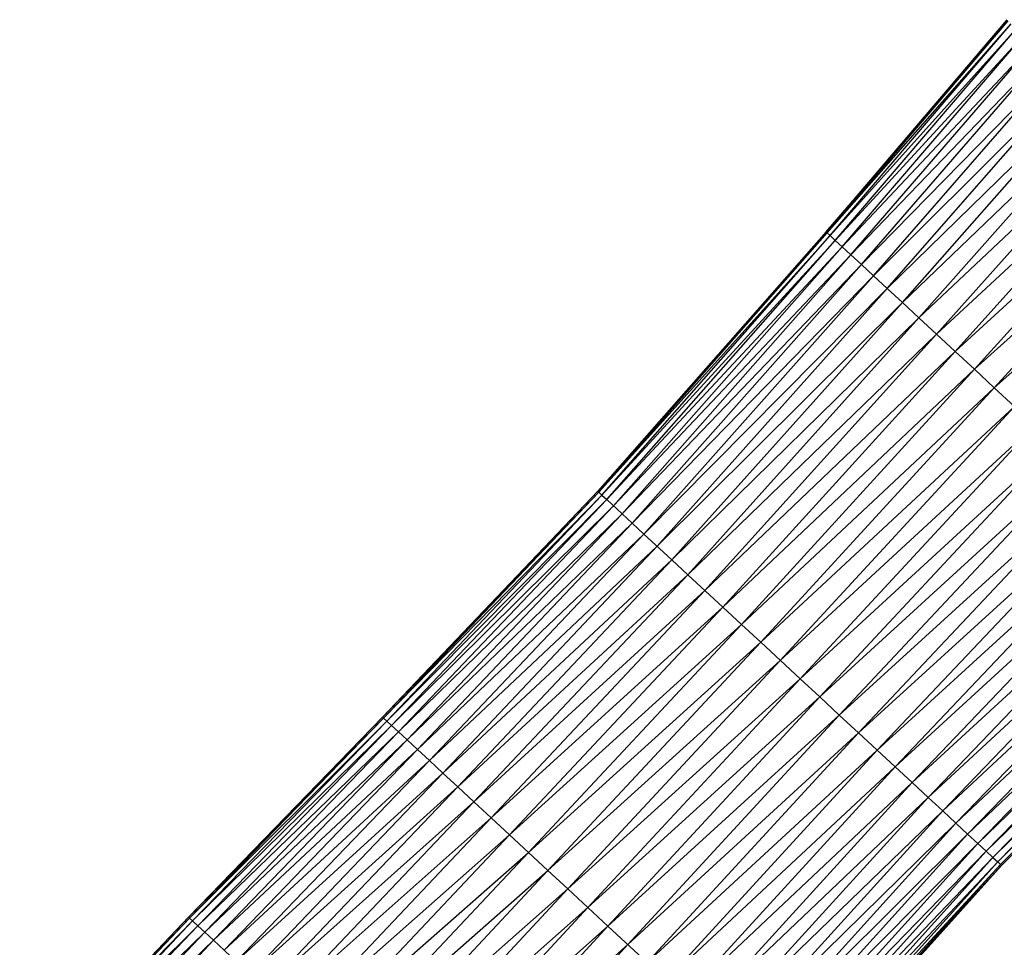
# Paper-space layout '_Left' of a CAD drawing. Header units: millimetres. Extents: x 1 to 464, y 0 to 650.
# Tile 15 of 50: x 81 to 131, y 211 to 258. Entities that reach past the tile are written whole.
import ezdxf

# ---------------------------------------------------------------- set-up
doc = ezdxf.new("R2010")
doc.units = ezdxf.units.MM

psp = doc.layouts.new('_Left')

# ---------------------------------------------------------------- linework, layer by layer
at = {"color": 7, "linetype": 'Continuous', "lineweight": 25}
for p, q in [((131.636, 258.218), (122.433, 247.432)), ((122.433, 247.432), (131.692, 258.166)), ((122.488, 247.381), (131.692, 258.166)), ((122.488, 247.381), (131.856, 258.013)), ((122.646, 247.234), (131.856, 258.013)), ((122.646, 247.234), (132.125, 257.765)), ((122.904, 246.995), (132.125, 257.765)), ((122.904, 246.995), (132.492, 257.424)), ((123.257, 246.668), (132.492, 257.424)), ((123.257, 246.668), (132.955, 256.995)), ((123.702, 246.255), (132.955, 256.995)), ((123.702, 246.255), (133.51, 256.481)), ((124.235, 245.761), (133.51, 256.481)), ((124.235, 245.761), (134.152, 255.886)), ((124.852, 245.189), (134.152, 255.886)), ((124.852, 245.189), (134.877, 255.214)), ((125.549, 244.543), (134.877, 255.214)), ((125.549, 244.543), (135.68, 254.469)), ((126.321, 243.827), (135.68, 254.469)), ((126.321, 243.827), (136.552, 253.661)), ((127.16, 243.05), (136.552, 253.661)), ((127.16, 243.05), (137.483, 252.798)), ((128.055, 242.22), (137.483, 252.798)), ((128.055, 242.22), (138.464, 251.889)), ((128.998, 241.346), (138.464, 251.889)), ((128.998, 241.346), (139.484, 250.943)), ((129.979, 240.437), (139.484, 250.943)), ((129.979, 240.437), (140.534, 249.97)), ((130.988, 239.502), (140.534, 249.97)), ((130.988, 239.502), (141.604, 248.979)), ((110.828, 234.23), (122.488, 247.381)), ((110.881, 234.181), (122.488, 247.381)), ((122.433, 247.432), (122.488, 247.381)), ((122.488, 247.381), (122.646, 247.234)), ((110.881, 234.181), (122.646, 247.234)), ((111.034, 234.039), (122.646, 247.234)), ((111.034, 234.039), (122.904, 246.995)), ((111.284, 233.808), (122.904, 246.995)), ((122.646, 247.234), (122.904, 246.995)), ((111.284, 233.808), (123.257, 246.668)), ((111.626, 233.491), (123.257, 246.668)), ((123.257, 246.668), (123.702, 246.255)), ((111.626, 233.491), (123.702, 246.255)), ((112.057, 233.091), (123.702, 246.255)), ((123.702, 246.255), (124.235, 245.761)), ((112.057, 233.091), (124.235, 245.761)), ((112.573, 232.613), (124.235, 245.761)), ((112.573, 232.613), (124.852, 245.189)), ((113.171, 232.059), (124.852, 245.189)), ((124.852, 245.189), (125.549, 244.543)), ((113.171, 232.059), (125.549, 244.543)), ((113.845, 231.434), (125.549, 244.543)), ((125.549, 244.543), (126.321, 243.827)), ((113.845, 231.434), (126.321, 243.827)), ((114.593, 230.741), (126.321, 243.827)), ((126.321, 243.827), (127.16, 243.05)), ((114.593, 230.741), (127.16, 243.05)), ((115.404, 229.988), (127.16, 243.05)), ((127.16, 243.05), (128.055, 242.22)), ((115.404, 229.988), (128.055, 242.22)), ((116.271, 229.185), (128.055, 242.22)), ((128.055, 242.22), (128.998, 241.346)), ((116.271, 229.185), (128.998, 241.346)), ((117.184, 228.339), (128.998, 241.346)), ((128.998, 241.346), (129.979, 240.437)), ((117.184, 228.339), (129.979, 240.437)), ((118.133, 227.459), (129.979, 240.437)), ((129.979, 240.437), (130.988, 239.502)), ((118.133, 227.459), (130.988, 239.502)), ((119.11, 226.554), (130.988, 239.502)), ((130.988, 239.502), (132.016, 238.549)), ((119.11, 226.554), (132.016, 238.549)), ((120.105, 225.631), (132.016, 238.549)), ((120.105, 225.631), (133.053, 237.588)), ((133.053, 237.588), (121.11, 224.7)), ((121.11, 224.7), (134.091, 236.626)), ((122.114, 223.77), (134.091, 236.626)), ((122.114, 223.77), (135.118, 235.674)), ((123.109, 222.848), (135.118, 235.674)), ((123.109, 222.848), (136.127, 234.739)), ((124.085, 221.943), (136.127, 234.739)), ((110.828, 234.23), (99.88, 222.741)), ((99.88, 222.741), (110.881, 234.181)), ((99.933, 222.691), (110.881, 234.181)), ((110.828, 234.23), (110.881, 234.181)), ((110.881, 234.181), (111.034, 234.039)), ((111.034, 234.039), (111.284, 233.808)), ((100.089, 222.547), (111.284, 233.808)), ((100.342, 222.312), (111.626, 233.491)), ((100.69, 221.99), (111.626, 233.491)), ((111.284, 233.808), (112.057, 233.091)), ((124.085, 221.943), (137.107, 233.831)), ((125.033, 221.064), (137.107, 233.831)), ((100.69, 221.99), (112.057, 233.091)), ((125.033, 221.064), (138.048, 232.958)), ((125.945, 220.219), (138.048, 232.958)), ((101.128, 221.584), (112.573, 232.613)), ((101.652, 221.098), (112.573, 232.613)), ((112.573, 232.613), (113.171, 232.059)), ((101.652, 221.098), (113.171, 232.059)), ((102.259, 220.536), (113.171, 232.059)), ((113.171, 232.059), (114.593, 230.741)), ((125.945, 220.219), (138.942, 232.13)), ((126.81, 219.417), (138.942, 232.13)), ((102.259, 220.536), (113.845, 231.434)), ((102.944, 219.901), (113.845, 231.434)), ((126.81, 219.417), (139.779, 231.354)), ((127.621, 218.666), (139.779, 231.354)), ((102.944, 219.901), (114.593, 230.741)), ((103.703, 219.197), (114.593, 230.741)), ((114.593, 230.741), (115.404, 229.988)), ((127.621, 218.666), (140.55, 230.64)), ((128.366, 217.975), (140.55, 230.64)), ((103.703, 219.197), (115.404, 229.988)), ((104.528, 218.433), (115.404, 229.988)), ((115.404, 229.988), (117.184, 228.339)), ((128.366, 217.975), (141.245, 229.996)), ((141.245, 229.996), (129.039, 217.352)), ((129.039, 217.352), (141.859, 229.426)), ((141.859, 229.426), (129.634, 216.8)), ((104.528, 218.433), (116.271, 229.185)), ((105.408, 217.617), (116.271, 229.185)), ((129.634, 216.8), (142.39, 228.934)), ((142.39, 228.934), (130.148, 216.324)), ((130.148, 216.324), (142.833, 228.524)), ((142.833, 228.524), (130.576, 215.927)), ((105.408, 217.617), (117.184, 228.339)), ((106.335, 216.758), (117.184, 228.339)), ((117.184, 228.339), (118.133, 227.459)), ((130.576, 215.927), (143.184, 228.199)), ((143.184, 228.199), (130.916, 215.612)), ((130.916, 215.612), (143.439, 227.962)), ((143.439, 227.962), (131.163, 215.383)), ((106.335, 216.758), (118.133, 227.459)), ((107.299, 215.864), (118.133, 227.459)), ((118.133, 227.459), (119.11, 226.554)), ((131.163, 215.383), (143.595, 227.818)), ((143.595, 227.818), (131.314, 215.244)), ((131.314, 215.244), (143.647, 227.77)), ((143.647, 227.77), (131.364, 215.197)), ((107.299, 215.864), (119.11, 226.554)), ((108.292, 214.944), (119.11, 226.554)), ((119.11, 226.554), (121.11, 224.7)), ((108.292, 214.944), (120.105, 225.631)), ((109.302, 214.007), (120.105, 225.631)), ((109.302, 214.007), (121.11, 224.7)), ((121.11, 224.7), (110.323, 213.062)), ((121.11, 224.7), (122.114, 223.77)), ((110.323, 213.062), (122.114, 223.77)), ((111.342, 212.117), (122.114, 223.77)), ((122.114, 223.77), (123.109, 222.848)), ((111.342, 212.117), (123.109, 222.848)), ((112.353, 211.18), (123.109, 222.848)), ((123.109, 222.848), (124.085, 221.943)), ((99.88, 222.741), (90.005, 212.578)), ((90.059, 212.527), (99.933, 222.691)), ((90.059, 212.527), (100.089, 222.547)), ((90.218, 212.38), (100.089, 222.547)), ((99.88, 222.741), (99.933, 222.691)), ((99.933, 222.691), (100.089, 222.547)), ((100.089, 222.547), (100.342, 222.312)), ((90.218, 212.38), (100.342, 222.312)), ((90.478, 212.139), (100.342, 222.312)), ((90.478, 212.139), (100.69, 221.99)), ((100.342, 222.312), (100.69, 221.99)), ((100.69, 221.99), (101.128, 221.584)), ((112.353, 211.18), (124.085, 221.943)), ((113.344, 210.261), (124.085, 221.943)), ((124.085, 221.943), (125.945, 220.219)), ((90.834, 211.81), (101.128, 221.584)), ((91.282, 211.394), (101.128, 221.584)), ((101.128, 221.584), (101.652, 221.098)), ((91.282, 211.394), (101.652, 221.098)), ((91.818, 210.897), (101.652, 221.098)), ((101.652, 221.098), (102.259, 220.536)), ((113.344, 210.261), (125.033, 221.064)), ((114.308, 209.368), (125.033, 221.064)), ((91.818, 210.897), (102.259, 220.536)), ((92.439, 210.321), (102.259, 220.536)), ((102.259, 220.536), (102.944, 219.901)), ((92.439, 210.321), (102.944, 219.901)), ((102.944, 219.901), (103.703, 219.197)), ((114.308, 209.368), (125.945, 220.219)), ((115.234, 208.51), (125.945, 220.219)), ((125.945, 220.219), (126.81, 219.417)), ((115.234, 208.51), (126.81, 219.417)), ((116.113, 207.695), (126.81, 219.417)), ((126.81, 219.417), (127.621, 218.666)), ((93.141, 209.671), (103.703, 219.197)), ((93.917, 208.951), (103.703, 219.197)), ((103.703, 219.197), (104.528, 218.433)), ((93.917, 208.951), (104.528, 218.433)), ((94.761, 208.169), (104.528, 218.433)), ((104.528, 218.433), (105.408, 217.617)), ((116.113, 207.695), (127.621, 218.666)), ((116.936, 206.933), (127.621, 218.666)), ((127.621, 218.666), (128.366, 217.975)), ((116.936, 206.933), (128.366, 217.975)), ((117.693, 206.231), (128.366, 217.975)), ((128.366, 217.975), (129.039, 217.352)), ((94.761, 208.169), (105.408, 217.617)), ((95.662, 207.334), (105.408, 217.617)), ((105.408, 217.617), (106.335, 216.758)), ((117.693, 206.231), (129.039, 217.352)), ((129.039, 217.352), (118.376, 205.598)), ((129.039, 217.352), (129.634, 216.8)), ((95.662, 207.334), (106.335, 216.758)), ((96.611, 206.454), (106.335, 216.758)), ((106.335, 216.758), (107.299, 215.864)), ((118.376, 205.598), (129.634, 216.8)), ((129.634, 216.8), (118.981, 205.038)), ((118.981, 205.038), (130.148, 216.324)), ((130.148, 216.324), (119.503, 204.554)), ((129.634, 216.8), (130.148, 216.324)), ((130.148, 216.324), (130.576, 215.927)), ((96.611, 206.454), (107.299, 215.864)), ((97.598, 205.54), (107.299, 215.864)), ((107.299, 215.864), (108.292, 214.944)), ((119.503, 204.554), (130.576, 215.927)), ((130.576, 215.927), (119.938, 204.15)), ((130.576, 215.927), (130.916, 215.612)), ((130.916, 215.612), (120.283, 203.831)), ((120.283, 203.831), (131.163, 215.383)), ((131.163, 215.383), (120.534, 203.598)), ((130.916, 215.612), (131.163, 215.383)), ((131.163, 215.383), (131.314, 215.244)), ((97.598, 205.54), (108.292, 214.944)), ((98.614, 204.598), (108.292, 214.944)), ((108.292, 214.944), (109.302, 214.007)), ((120.534, 203.598), (131.314, 215.244)), ((131.314, 215.244), (120.687, 203.456)), ((120.687, 203.456), (131.364, 215.197)), ((131.364, 215.197), (120.738, 203.409)), ((131.314, 215.244), (131.364, 215.197)), ((98.614, 204.598), (109.302, 214.007)), ((99.648, 203.639), (109.302, 214.007)), ((109.302, 214.007), (110.323, 213.062)), ((99.648, 203.639), (110.323, 213.062)), ((110.323, 213.062), (100.692, 202.672)), ((110.323, 213.062), (111.342, 212.117)), ((90.005, 212.578), (81.425, 203.535)), ((81.425, 203.535), (90.059, 212.527)), ((81.481, 203.484), (90.059, 212.527)), ((81.481, 203.484), (90.218, 212.38)), ((81.641, 203.335), (90.218, 212.38)), ((90.005, 212.578), (90.059, 212.527)), ((90.059, 212.527), (90.218, 212.38)), ((90.218, 212.38), (90.478, 212.139)), ((81.641, 203.335), (90.478, 212.139)), ((81.903, 203.092), (90.478, 212.139)), ((100.692, 202.672), (111.342, 212.117)), ((101.736, 201.704), (111.342, 212.117)), ((111.342, 212.117), (113.344, 210.261)), ((81.903, 203.092), (90.834, 211.81)), ((82.262, 202.759), (90.834, 211.81)), ((82.262, 202.759), (91.282, 211.394)), ((82.715, 202.339), (91.282, 211.394)), ((90.834, 211.81), (91.282, 211.394)), ((91.282, 211.394), (92.439, 210.321)), ((101.736, 201.704), (112.353, 211.18)), ((102.77, 200.746), (112.353, 211.18))]:
    psp.add_line(p, q, dxfattribs=at)
at = {"color": 142, "linetype": 'Continuous', "lineweight": 18, "true_color": 0x0080c0}
for p, q in [((122.433, 247.432), (110.828, 234.23)), ((122.904, 246.995), (123.257, 246.668)), ((124.235, 245.761), (124.852, 245.189)), ((99.933, 222.691), (111.034, 234.039)), ((100.089, 222.547), (111.034, 234.039)), ((100.342, 222.312), (111.284, 233.808)), ((101.128, 221.584), (112.057, 233.091)), ((112.057, 233.091), (112.573, 232.613)), ((90.005, 212.578), (99.933, 222.691)), ((90.834, 211.81), (100.69, 221.99)), ((93.141, 209.671), (102.944, 219.901)), ((119.938, 204.15), (130.916, 215.612)), ((90.478, 212.139), (90.834, 211.81))]:
    psp.add_line(p, q, dxfattribs=at)

doc.saveas('drawing.dxf')
